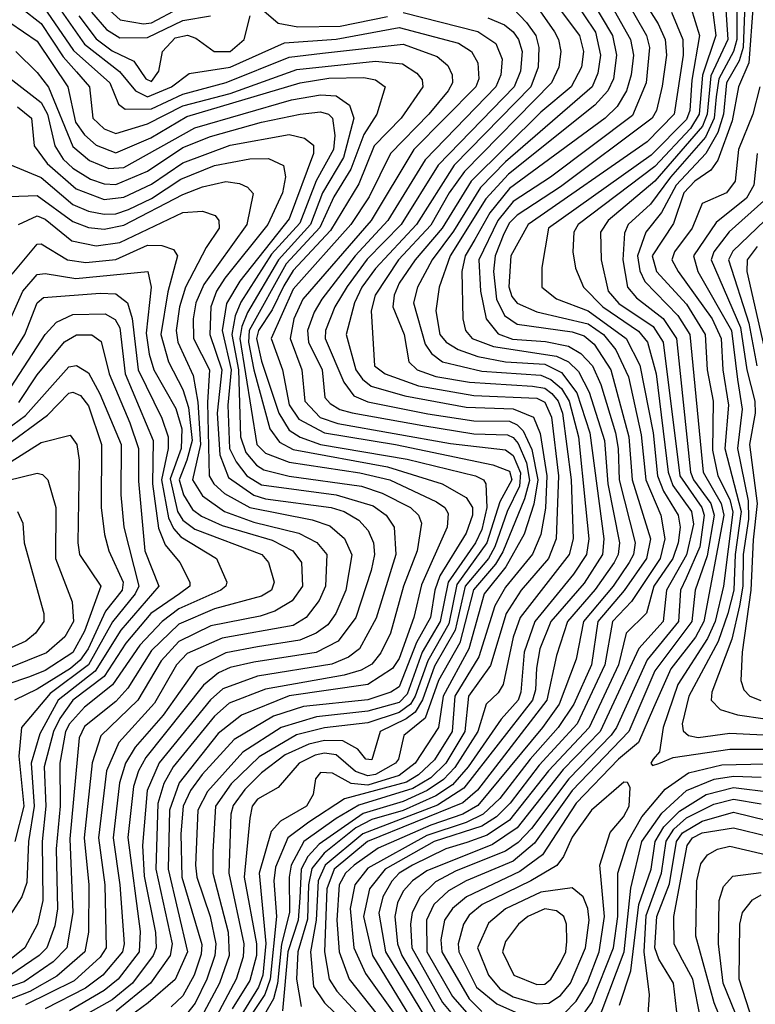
# Model space of a CAD drawing. Extents: x 501367 to 657802, y 482273 to 547541.
# Tile 205 of 256: x 559290 to 561160, y 536081 to 538586. Entities that reach past the tile are written whole.
import ezdxf

# ---------------------------------------------------------------- set-up
doc = ezdxf.new("R2010")
doc.units = 0

msp = doc.modelspace()

# ---------------------------------------------------------------- linework, layer by layer
at = {"layer": '0CON20XD'}
for points in [[(560725.4, 538745.4), (560842.7, 538535), (560850.1, 538495), (560844.3, 538445), (560832.4, 538405), (560808.7, 538365), (560778.2, 538335), (560535, 538155.9), (560485.7, 538094.3), (560446.8, 538026.8), (560422.5, 537985), (560414, 537945), (560416.5, 537825), (560423.3, 537795), (560440.2, 537775), (560494.3, 537754.3), (560655, 537729.9), (560685.1, 537715.1), (560711.1, 537691.1), (560737.9, 537637.9), (560776.5, 537515), (560785.4, 537405), (560814.9, 537255), (560811.5, 537225), (560801.5, 537205), (560753.4, 537136.6), (560682.7, 537055), (560655, 536968.5), (560630.5, 536855), (560522.5, 536715), (560454.2, 536625.8), (560416.4, 536593.6), (560174, 536495), (560089.5, 536425), (560070.6, 536375), (560064.7, 536215), (560077.1, 536145), (560096, 536115), (560185, 536018.3)], [(560797.7, 538695), (560883.3, 538545), (560891.3, 538515), (560883.1, 538425), (560847.9, 538342.1), (560639.1, 538185), (560545, 538123.4), (560505.6, 538075), (560457.3, 537975), (560461.6, 537895), (560475.9, 537825), (560506.7, 537786.7), (560542.7, 537772.7), (560626.8, 537766.8), (560685.1, 537755.1), (560716.7, 537736.7), (560746.4, 537705), (560767.5, 537657.5), (560804.4, 537535), (560811.7, 537495), (560814.3, 537415), (560854.7, 537255), (560850.3, 537225), (560839.9, 537205), (560798.4, 537145), (560723, 537055), (560705, 536958.8), (560661.6, 536845), (560619.5, 536785), (560455, 536586.8), (560416.3, 536565), (560335, 536536.7), (560201.7, 536478.4), (560140.2, 536435), (560118.4, 536415), (560102.4, 536385), (560096.5, 536295), (560102.2, 536215), (560127.7, 536145), (560214.9, 536035)], [(560615, 538676.9), (560713.1, 538545), (560723.6, 538505), (560718.1, 538465), (560692.1, 538415), (560615, 538350), (560438.2, 538175), (560364.4, 538055), (560295.7, 537975), (560254.7, 537915), (560241.8, 537885), (560238.9, 537855), (560267.7, 537785), (560279.8, 537715), (560300.8, 537695), (560348.4, 537678.4), (560433.4, 537663.4), (560593.8, 537653.8), (560625, 537648.2), (560643, 537635), (560658.7, 537615), (560669.7, 537585), (560692.1, 537415), (560696.9, 537265), (560686.7, 537225), (560562.7, 537065), (560544.7, 537015), (560519.6, 536895), (560506.4, 536873.6), (560475.7, 536844.3), (560454.7, 536775), (560396.5, 536683.5), (560367.3, 536652.7), (560325.6, 536625), (560265, 536596.7), (560163.2, 536566.8), (560051.5, 536488.5), (560022.9, 536457.1), (560006, 536425), (560002.5, 536352.5), (559998, 536295), (559972.2, 536215), (559958.4, 536065)], [(560665, 538687), (560753.5, 538553.5), (560766.9, 538495), (560760.2, 538449.8), (560745.8, 538415), (560525, 538223.6), (560461.3, 538158.7), (560392.6, 538047.4), (560338.3, 537975), (560301.2, 537905), (560291.4, 537865), (560320.5, 537760.5), (560336.9, 537736.9), (560365, 537715.7), (560465, 537691.7), (560615, 537681.6), (560640.6, 537670.6), (560667.4, 537647.4), (560686.7, 537615), (560710.9, 537525), (560728.6, 537348.6), (560736.8, 537265), (560731.1, 537225), (560697.6, 537175), (560599.3, 537055), (560572.8, 536977.2), (560564, 536875), (560557.1, 536855), (560513.9, 536806.1), (560429.8, 536685), (560390.1, 536639.9), (560348.2, 536611.8), (560265, 536574.1), (560185, 536551.1), (560145, 536530.5), (560064.4, 536465.6), (560033.2, 536426.8), (560024.3, 536385), (560022.1, 536298), (559997.4, 536215), (559993.7, 536145), (560005.8, 536075.8)], [(560843.8, 538685), (560913.2, 538575), (560931.3, 538535), (560934.7, 538495), (560923.3, 538416.7), (560909.3, 538355), (560898.2, 538335), (560665, 538160.5), (560555, 538088.7), (560535, 538069.1), (560520.8, 538040.8), (560498.9, 537985), (560494.7, 537945), (560502.5, 537875), (560522.9, 537832.9), (560555, 537811.4), (560695, 537791.6), (560725, 537781.1), (560750.1, 537760.1), (560793.3, 537695), (560838.8, 537525), (560847.1, 537415), (560893.9, 537265), (560883.2, 537215), (560826.6, 537133.4), (560760.2, 537055), (560743.6, 536945), (560698.9, 536845), (560659.4, 536785), (560587.8, 536705), (560511, 536605), (560468.4, 536565), (560425, 536543.4), (560325, 536510.7), (560175, 536427.5), (560142, 536385), (560130, 536325), (560139.5, 536225), (560169.4, 536159.4), (560244, 536055)], [(559360.1, 538660.1), (559455, 538523.3), (559543.8, 538453.8), (559584.9, 538404.9), (559615, 538389.6), (559676.2, 538415), (559720.9, 538449.1), (559825, 538464.7), (559963.6, 538526.4), (560095, 538536.2), (560255, 538565.7), (560405.7, 538525.7), (560438.9, 538505), (560455, 538475.6)], [(560737.3, 538647.3), (560796.7, 538545), (560807.3, 538495), (560799.5, 538435), (560785.2, 538404.8), (560752.2, 538367.8), (560532.5, 538192.5), (560475, 538129.9), (560384.5, 537985), (560356.5, 537905), (560348, 537845), (560357.8, 537785), (560374.2, 537765), (560405, 537747), (560455, 537729), (560525, 537715.7), (560625, 537709), (560667.8, 537687.8), (560706.2, 537636.2), (560739.7, 537535), (560774.9, 537265), (560771.7, 537225), (560725, 537152.6), (560640.6, 537055), (560612.7, 536985), (560604.1, 536935.9), (560601.1, 536881.1), (560593.8, 536855), (560419, 536631), (560351.9, 536588.1), (560162.5, 536515), (560066.8, 536435), (560048.6, 536395), (560044.1, 536295), (560029.6, 536215), (560036.9, 536126.9), (560064.8, 536084.8), (560166.6, 535986.6)], [(559295.1, 538615.1), (559345, 538576.2), (559400.7, 538490.7), (559435, 538452.5), (559467.6, 538415), (559475.8, 538335), (559505, 538307.8), (559535, 538295.9), (559615, 538320.4), (559705, 538366.4), (559825, 538398.2), (559995, 538459.2), (560195, 538480.4), (560263.6, 538473.6), (560299.5, 538449.5), (560312.9, 538432.9), (560314.8, 538415), (560259.5, 538335), (560191.3, 538265), (560152, 538168), (560080.6, 538049.4), (559985, 537947.4), (559961.4, 537908.6), (559932.4, 537847.6), (559897.4, 537795), (559892.2, 537775), (559905, 537717.1), (559949.1, 537585), (559975, 537541.8), (560003.4, 537523.4), (560055, 537505.1), (560275, 537467.7), (560448.9, 537425), (560469.5, 537415), (560475.5, 537405), (560477.7, 537345), (560465, 537289.3), (560448.5, 537255), (560379.6, 537155), (560359.4, 537055), (560313.5, 536976.5), (560275, 536869.9), (560255, 536848.6), (560175, 536826.6), (560045, 536812.3), (559955, 536785.6), (559857.4, 536722.6), (559767.2, 536622.8), (559742.9, 536575), (559737.3, 536435), (559740.4, 536405), (559774.3, 536305), (559788.9, 536235), (559786.3, 536205), (559766, 536145), (559735.9, 536084.1), (559705, 536044.7)], [(559341.4, 538631.4), (559427.2, 538507.2), (559519.7, 538425), (559541, 538371), (559558.1, 538358.1), (559625, 538358.8), (559705, 538396.1), (559815, 538426.1), (559975, 538490.6), (560059.7, 538500.3), (560265, 538523.7), (560351.8, 538491.8), (560378.8, 538468.8), (560389.8, 538445), (560390.8, 538425), (560379.7, 538405), (560330.5, 538345), (560232.7, 538245), (560178.8, 538135), (560131.8, 538065), (559985, 537900.3), (559929.4, 537775), (559958.5, 537695), (559975, 537606.2), (559999.9, 537569.9), (560065, 537534.4), (560245.3, 537505.3), (560493.3, 537453.2), (560535, 537437.4), (560541.4, 537415), (560510.5, 537359.5), (560477.3, 537255), (560401, 537149), (560381, 537049), (560327.3, 536955), (560295.7, 536865), (560283.3, 536845), (560255, 536823.8), (560175, 536797.4), (560064.7, 536784.7), (559993.5, 536766.5), (559899.1, 536710.9), (559827.8, 536642.2), (559788.1, 536585), (559780.8, 536469.2), (559781.4, 536415), (559820.3, 536265), (559822.7, 536205), (559798.2, 536135), (559751.9, 536048.1)], [(559501.9, 538625), (559545.4, 538585), (559605, 538575.3), (559625, 538577.5), (559695.2, 538615)], [(560606.3, 538616.3), (560649.4, 538555), (560660.1, 538535), (560665.5, 538505), (560660.6, 538465), (560642.4, 538425), (560420.6, 538199.4), (560381.8, 538145), (560335, 538062.6), (560253.5, 537975), (560193.5, 537885), (560183.6, 537845), (560192.5, 537705), (560218.9, 537685), (560304.3, 537654.3), (560445, 537629.8), (560605, 537622.8), (560625, 537612.9), (560642.3, 537575), (560659.8, 537425), (560654.1, 537265), (560634.2, 537215), (560565.1, 537135), (560527.2, 537075), (560487.4, 536942.6), (560431.1, 536865), (560421.4, 536775), (560373.4, 536695), (560335, 536657.5), (560289.5, 536630.5), (560152.5, 536587.5), (560095, 536554), (560012.9, 536495), (559980.2, 536435), (559975.1, 536404.9), (559976.3, 536315), (559955.6, 536234.4), (559945.8, 536134.2), (559935.2, 536094.8), (559912.8, 536055)], [(560996.4, 538616.4), (561018.2, 538545), (560998.5, 538431.5), (560993.5, 538355), (560985, 538331.9), (560895, 538240.7), (560634.2, 538055), (560617.1, 537955), (560617.5, 537905), (560655, 537875.9), (560735.2, 537845.2), (560832, 537775), (560866.8, 537706.8), (560900.3, 537535), (560911.5, 537425), (560926.4, 537386.4), (560964.2, 537325), (560969.4, 537295), (560964.1, 537255), (560950.1, 537215), (560901.8, 537145), (560883.9, 537076.1), (560831.9, 537025), (560812.2, 536945), (560737.8, 536785), (560634.7, 536675.3), (560535, 536549.8), (560478.2, 536511.8), (560427.2, 536492.8), (560373.7, 536476.3), (560289, 536435), (560255.1, 536415), (560235.8, 536394.2), (560213.6, 536355), (560203.3, 536313.3), (560219.7, 536215), (560341.1, 536015)], [(561083.7, 538635), (561090.1, 538535), (561047.5, 538442.5), (561037.7, 538345), (561026.1, 538315), (560905, 538175.1), (560786.1, 538075), (560766.8, 538045), (560768.1, 537975), (560785.7, 537895), (560813.6, 537863.6), (560900.8, 537805), (560925.8, 537765), (560968.1, 537425), (561024.6, 537345), (561030, 537325), (561019, 537245), (560984.7, 537165), (560970.2, 537135), (560964.5, 537055), (560885, 536957), (560807.5, 536785), (560793.9, 536766.1), (560685.9, 536655), (560591.3, 536528.7), (560557.3, 536492.7), (560525, 536470.8), (560399.4, 536420.6), (560347, 536393), (560307.9, 536355), (560288, 536315), (560283.5, 536285), (560287.3, 536225), (560365, 536086), (560415.6, 536025)], [(561112.9, 538632.9), (561113.3, 538535), (561105, 538504.3), (561067.3, 538435), (561060.3, 538389.7), (561055.3, 538335), (561033.4, 538286.6), (560944.3, 538185), (560893.4, 538116.6), (560837.3, 538065), (560827.8, 538042.2), (560823.1, 537975), (560835.1, 537905), (560858.5, 537878.5), (560925.6, 537825.6), (560959.6, 537775), (560995.7, 537435), (561002.7, 537415), (561046.9, 537355), (561055.9, 537325), (561038.1, 537221.9), (561007.1, 537135), (560998.6, 537055), (560905, 536929.5), (560838.7, 536775), (560694.9, 536625.1), (560599.2, 536490.8), (560544.4, 536445.6), (560425, 536395.5), (560380.3, 536369.7), (560343.3, 536335), (560324.3, 536295), (560325.1, 536215), (560390.8, 536100.8), (560445, 536038.9)], [(561133.9, 538626.1), (561129.6, 538515), (561118.8, 538481.2), (561087.1, 538425), (561079, 538345), (561065, 538298.9), (561034.5, 538245.5), (560959.3, 538165), (560922.1, 538095), (560882, 538045), (560860.4, 537985), (560866.5, 537946.5), (560879.3, 537919.3), (560963.2, 537833.2), (560993.6, 537785), (561027.8, 537435), (561073.6, 537355), (561080.2, 537325), (561029.5, 537055), (561007.7, 537015), (560945.4, 536934.6), (560901.7, 536835), (560862.8, 536747.2), (560812.1, 536705), (560705, 536592.7), (560618.8, 536461.2), (560561.3, 536418.7), (560425.6, 536354.4), (560390.3, 536325), (560369.9, 536295), (560361, 536245), (560363.5, 536215), (560433, 536095), (560465, 536063.3)], [(561154.3, 538625), (561143.8, 538476.2), (561117.6, 538415), (561101.4, 538328.6), (561065, 538228), (561047.1, 538202.9), (561006.6, 538175), (560978.5, 538145), (560952.6, 538067.4), (560897.7, 537985), (560909.1, 537945), (560985, 537861.7), (561032.5, 537785), (561037.9, 537695), (561053.3, 537615), (561050.9, 537490.9), (561064.7, 537425), (561095, 537365.2), (561103, 537333), (561079.6, 537145), (561057.7, 537055), (561038.2, 537011.8), (560962.8, 536895), (560926, 536785), (560916.9, 536723.1), (560900.5, 536705), (560894.6, 536695), (560898.8, 536688.8), (560915, 536693.8), (560951, 536709), (561095, 536729.9), (561345, 536730.4)], [(559440.6, 538595), (559485, 538536.7), (559525, 538506.1), (559580.1, 538480.1), (559610.7, 538435), (559625, 538428.3), (559643.9, 538455), (559653.2, 538505), (559685, 538539.5), (559716.5, 538546.5), (559738.3, 538538.3), (559784.7, 538504.7), (559825, 538504.6), (559860.8, 538535), (559876.3, 538595)], [(559472.9, 538605), (559510.6, 538560.6), (559545, 538539.6), (559615, 538539.9), (559705, 538583.7), (559775, 538595.2)], [(560480.3, 538590.3), (560522.2, 538572.2), (560544.8, 538555), (560558.5, 538535), (560567.1, 538505), (560563.4, 538455), (560546.8, 538415), (560354.1, 538215.9), (560260.3, 538065), (560173.8, 537976.2), (560122.7, 537907.3), (560091.7, 537855), (560067.6, 537795), (560067, 537775), (560114, 537664), (560139.2, 537629.2), (560175, 537613.2), (560327.3, 537582.7), (560445, 537564.9), (560535, 537564.2), (560555, 537555.5), (560570, 537540), (560592.4, 537492.4), (560607.1, 537415), (560597, 537353), (560572.9, 537277.1), (560525.9, 537194.1), (560471.2, 537125), (560431.9, 536985), (560366.6, 536865), (560354.9, 536785), (560295.1, 536695), (560255, 536663.1), (560175, 536638.7), (560132.7, 536642.7), (560085, 536669), (560055, 536670.6), (560042, 536655), (560036.4, 536615), (560019.4, 536585), (559953.2, 536546.8), (559929.5, 536520.5), (559898.6, 536415), (559915.7, 536235.7), (559907.9, 536155), (559897.4, 536125), (559847.8, 536045)], [(560545, 538614), (560578.6, 538578.6), (560602, 538545), (560609.9, 538515), (560607.8, 538465), (560589.2, 538415), (560394.6, 538215.4), (560298.8, 538065), (560195, 537953), (560160.3, 537905), (560140.9, 537865), (560119.7, 537785), (560144.6, 537694.6), (560161.2, 537671.2), (560183.4, 537653.4), (560268.9, 537628.9), (560425, 537599.7), (560545, 537596.2), (560596.3, 537575), (560613.1, 537533.1), (560630.6, 537425), (560626.9, 537343.1), (560615, 537276.4), (560593.6, 537226.4), (560525, 537142.2), (560497.9, 537095), (560457.3, 536965), (560396.2, 536865), (560389.2, 536775), (560345, 536702.8), (560304.3, 536665), (560273.7, 536646.3), (560116.2, 536603.8), (560025, 536544.9), (559972.2, 536505), (559940.1, 536430.1), (559936.4, 536395), (559942.7, 536305), (559927, 536145), (559913.7, 536106.3), (559879.2, 536055)], [(559905, 538613.2), (559946.9, 538576.9), (559997.5, 538567.5), (560105, 538568.7), (560225, 538593.9)], [(560265, 538604), (560455, 538555.1), (560500.2, 538525), (560517, 538485), (560513, 538445), (560500.6, 538415), (560320.6, 538229.4), (560226.1, 538075), (560142.8, 537985), (560058.4, 537875), (560038.5, 537841.5), (560022.2, 537795), (560024.7, 537765), (560058.7, 537695), (560065.8, 537625), (560079, 537609), (560104.1, 537594.1), (560135.6, 537585.6), (560315, 537553.7)], [(560947.1, 538605), (560975.5, 538535), (560976.4, 538495), (560953.9, 538345), (560885, 538274.9), (560582.9, 538065), (560538.9, 537985), (560534, 537906), (560541.6, 537881.6), (560555, 537864.2), (560605, 537842.3), (560735, 537812.4), (560774.6, 537785), (560805.6, 537745.6), (560837.4, 537677.4), (560869.7, 537529.7), (560881.6, 537415), (560920.3, 537325), (560930.4, 537265), (560918, 537215), (560845, 537105.4), (560797, 537055), (560777.8, 536945), (560707.1, 536795), (560610.9, 536689.1), (560537.3, 536592.7), (560501.9, 536558.1), (560465, 536534.3), (560344, 536495), (560219.5, 536425), (560179.2, 536375), (560163.8, 536305), (560187, 536205), (560311.4, 536001.4)], [(561052.3, 538605), (561059.5, 538545), (561025.9, 538444.1), (561017.1, 538345), (560995, 538308.6), (560905, 538212), (560709.8, 538065), (560698.6, 538045), (560696.6, 537995), (560703.4, 537953.4), (560723.3, 537905), (560772.3, 537855), (560863.4, 537793.4), (560886.2, 537765), (560908.2, 537685), (560938.4, 537435), (560950.5, 537400.5), (560998, 537335), (561002.6, 537302.6), (560985.2, 537224.8), (560934, 537135), (560926.3, 537055), (560863.9, 536986.1), (560766, 536775), (560671.9, 536678.1), (560555, 536530.3), (560492.1, 536487.9), (560325, 536421), (560288.4, 536395), (560265, 536369), (560250.6, 536339.4), (560243.5, 536305), (560250.5, 536235), (560261.9, 536205), (560305, 536133.4), (560347.7, 536057.7)], [(559265, 538578.3), (559335, 538531), (559412.4, 538415), (559432, 538325), (559455, 538292.4), (559485, 538266.2), (559535, 538247.2), (559623.3, 538285), (559715, 538339.1), (560002.9, 538425), (560076.4, 538436.4), (560165, 538438.1), (560195, 538432.5), (560219.1, 538415), (560197.8, 538345), (560165, 538293.6), (560132.2, 538205), (560089, 538135), (560053.2, 538056.8), (559967.8, 537965), (559873.6, 537795), (559871.6, 537765), (559885.3, 537695.3), (559926, 537545), (559950.8, 537510.8), (559985, 537492.1), (560225, 537448.5), (560364.1, 537405), (560425, 537370.2), (560441.2, 537345), (560441.2, 537325), (560425, 537279.4), (560358.6, 537171.4), (560345.8, 537135), (560334.1, 537065), (560298.5, 537001.5), (560255, 536888.9), (560233.6, 536875), (560175, 536855.9), (560011.5, 536838.5), (559935.7, 536814.3), (559835, 536754.9), (559754.4, 536665.6), (559724.7, 536625), (559705.5, 536585), (559700.1, 536515), (559702.4, 536405), (559753.1, 536233.1), (559751.5, 536208.5), (559733.4, 536155), (559705, 536102.6), (559675.1, 536074.9)], [(559280.4, 538505), (559335, 538451.6), (559363.6, 538413.6), (559425, 538263.2), (559467.8, 538227.8), (559516.7, 538206.7), (559555, 538210), (559735, 538310.6), (559981.5, 538381.5), (560055, 538394.2), (560095, 538391.5), (560128.4, 538368.4), (560139.3, 538335), (560113.7, 538235), (560059.6, 538145), (560029.4, 538065), (559947.9, 537975), (559869.1, 537840.9), (559854.6, 537805.4), (559850.2, 537775), (559892.9, 537505), (559915, 537482.9), (559975, 537460), (560155, 537432.7), (560231.4, 537415), (560349.6, 537359.6), (560370.6, 537345), (560379.4, 537329.4), (560376.7, 537295), (560311.9, 537148.1), (560291.8, 537065), (560255, 536961), (560237.9, 536935), (560175, 536894.9), (559975, 536865.7), (559853.7, 536816.3), (559795, 536770.4), (559695.5, 536645), (559671, 536575), (559668, 536425), (559717.1, 536215), (559685, 536144.1), (559616.4, 536085), (559552.6, 536037.4)], [(560455, 538475.6), (560457.5, 538435), (560449.3, 538415), (560291.9, 538255), (560183.8, 538075), (560010.1, 537875), (559987.2, 537825), (559977.6, 537775), (560007.2, 537695), (560015.3, 537615.3), (560054.1, 537574.1), (560098.6, 537558.6), (560385, 537507.6), (560525, 537491.9), (560545, 537477.2), (560563.4, 537433.4), (560560.9, 537399.1), (560529.2, 537335), (560498.4, 537245), (560481.8, 537215), (560422.6, 537145), (560397.4, 537032.6), (560345, 536941.2), (560314.4, 536855.6), (560295.3, 536824.7), (560272.9, 536807.1), (560206.5, 536775), (560185, 536703), (560169.7, 536705), (560150, 536730), (560111.2, 536751.2), (560065, 536752.5), (560025, 536742.9), (559965, 536716), (559905, 536669.6), (559862.5, 536627.5), (559833, 536587), (559827.2, 536565), (559821.5, 536415), (559860, 536235), (559858.3, 536201.7), (559840.2, 536145), (559775.7, 536024.3)], [(559265, 538436.4), (559345, 538374.6), (559361.2, 538345), (559379.1, 538265), (559401.1, 538231.1), (559425, 538208), (559470.3, 538180.3), (559505, 538167.8), (559535, 538166.1), (559615, 538199.9), (559705, 538260.2), (559775, 538288.1), (559905, 538325.1), (560002.9, 538345), (560055, 538350.8), (560075.1, 538345.1), (560085.6, 538335), (560091.1, 538291.1), (560088.3, 538255), (560043.9, 538176.1), (560002, 538068), (559930.6, 537989.4), (559852.7, 537867.3), (559837.9, 537832.1), (559829.8, 537785), (559846.5, 537695), (559851.9, 537525), (559864.8, 537484.8), (559892.3, 537452.3), (559910.6, 537440.6), (559974.9, 537424.9), (560158.9, 537398.9), (560211.4, 537381.4), (560283.9, 537345), (560304, 537325), (560311.5, 537305), (560300.4, 537235), (560266.2, 537145), (560232.5, 537025), (560208.2, 536975), (560185, 536946.7), (560158.5, 536931.5), (560115, 536918.2), (559915, 536883.1), (559822.6, 536847.4), (559785, 536813.8), (559680.4, 536685), (559656.8, 536643.2), (559641.7, 536591.7), (559636.3, 536425), (559677.7, 536235), (559672.9, 536205), (559622.4, 536135), (559535.8, 536064.2)], [(561171.6, 538415), (561153.6, 538345), (561117.4, 538255), (561109.3, 538175), (561086.6, 538145), (561025, 538117.8), (560999.5, 538055), (560954.9, 537995), (560948.2, 537975), (560963.7, 537945), (561050.3, 537825), (561073.3, 537775), (561077.5, 537695), (561092.3, 537605), (561082.5, 537495), (561123.8, 537335), (561108.9, 537225), (561105.6, 537135), (561090.7, 537075), (561066.1, 537003.9), (560991.1, 536865), (560974.4, 536795), (560976.7, 536776.7), (560990.4, 536765), (561015, 536759.5), (561095, 536770.6), (561215, 536764.7)], [(559284.2, 538364.2), (559320.2, 538335), (559326.9, 538265), (559360.2, 538220.2), (559434.1, 538155), (559505, 538127.9), (559555, 538134.2), (559625, 538167.5), (559705, 538221.8), (559825, 538266.4), (559975, 538293.6), (560014.4, 538284.4), (560036.7, 538266.7), (560036.8, 538245), (559975, 538079.4), (559849.5, 537920.5), (559816.3, 537863.7), (559805.3, 537794.7), (559827.8, 537695), (559819.6, 537605), (559823.7, 537495), (559840.6, 537460.6), (559867.8, 537425), (559905, 537402.7), (560095, 537377.4), (560189.1, 537349.1), (560222, 537325), (560242.3, 537295), (560246.4, 537225), (560196.3, 537063.7), (560154.1, 536985), (560125.9, 536964.1), (560083.3, 536946.7), (559895, 536915.7), (559806.2, 536883.8), (559775, 536856), (559644.4, 536695.6), (559614.4, 536625), (559602.5, 536485), (559606.9, 536406.9), (559635.7, 536264.3), (559637.5, 536225), (559629.2, 536205), (559576.7, 536135), (559525, 536092.6), (559415, 536031.1)], [(561165.1, 538245), (561156.3, 538165), (561138, 538132), (561060.6, 538069.4), (561002.9, 537985), (561013.7, 537945), (561099.3, 537795), (561115, 537670), (561126.7, 537595), (561114.6, 537495), (561142, 537362), (561143.2, 537315), (561129.6, 537225), (561128.2, 537145), (561120.1, 537095), (561100.1, 537009.9), (561049.5, 536875), (561047.9, 536855), (561071.1, 536831.1), (561115, 536817.4), (561185, 536807)], [(559265, 538217.1), (559345, 538183.9), (559425.6, 538115.6), (559465, 538098.9), (559505, 538091), (559535, 538092.1), (559566.8, 538103.2), (559625, 538131), (559699.8, 538180.2), (559785, 538214.7), (559875, 538231.8), (559922.5, 538232.5), (559960.4, 538215), (559965.6, 538185.6), (559958.6, 538145), (559920.8, 538065), (559811.7, 537928.3), (559790.7, 537895), (559776.1, 537855), (559773.6, 537785), (559804.2, 537695), (559792.1, 537585), (559798.8, 537478.8), (559821.1, 537421.1), (559885, 537375.8), (559915, 537366.6), (560082.3, 537345), (560114.7, 537334.7), (560152.7, 537312.7), (560176.4, 537286.4), (560189.4, 537255), (560192.4, 537225), (560183.4, 537185), (560144.3, 537065), (560099.8, 537005), (560043.6, 536976.4), (559885, 536951.5), (559825, 536938), (559795.5, 536924.5), (559757.4, 536892.6), (559610.6, 536709.4), (559591.9, 536675), (559579.8, 536635), (559565.5, 536505.5), (559596.2, 536266.2), (559593.5, 536215), (559540.8, 536145), (559505, 536116), (559416.6, 536065)], [(559265, 538136), (559335, 538138.5), (559425, 538071.9), (559465, 538057.1), (559505, 538052.4), (559555, 538062.7), (559705, 538141.1), (559755, 538160.4), (559813.8, 538173.8), (559848.8, 538168.8), (559869.2, 538159.2), (559883.3, 538143.3), (559867.9, 538065), (559758, 537912), (559738.2, 537865), (559731.2, 537825), (559732.2, 537775), (559772.6, 537695), (559767.8, 537612.2), (559771.7, 537425), (559783.5, 537405), (559810.5, 537380.5), (559874.9, 537344.9), (560033.8, 537313.8), (560078.3, 537298.3), (560116.2, 537266.2), (560134.6, 537224.6), (560119.1, 537135), (560094.2, 537075), (560073.2, 537046.8), (560043.8, 537025), (560002.6, 537007.4), (559895, 536990.1), (559814.5, 536975.5), (559741.3, 536938.7), (559655, 536816.9), (559583.9, 536735), (559559.5, 536695), (559543.8, 536645), (559527.7, 536505), (559544.4, 536385), (559556.1, 536235), (559551.6, 536215), (559501.2, 536155), (559457.8, 536122.2), (559355, 536069.5)], [(561181.6, 538125), (561093.8, 538046.2), (561054.4, 537995), (561047.9, 537975), (561122.4, 537802.4), (561138.7, 537695), (561158.9, 537615), (561159.5, 537585), (561145.7, 537505), (561164.8, 537355), (561155, 537262.2), (561148.4, 537135), (561126.9, 536976.9), (561123.1, 536905), (561130.7, 536880.7), (561146.1, 536865), (561174.1, 536854.1)], [(559287.4, 538065), (559335, 538086.7), (559355, 538078.5), (559422.8, 538022.8), (559485, 538010.5), (559545, 538019.1), (559705, 538094.9), (559755, 538098.3), (559787.2, 538087.2), (559796.7, 538075), (559797.1, 538055), (559763.9, 538006.1), (559711.3, 537905), (559696.2, 537855), (559688.2, 537795), (559692.3, 537765), (559730.9, 537680.9), (559743.1, 537613.1), (559750.1, 537505), (559729.3, 537415), (559755, 537374.5), (559811.2, 537335), (559885, 537307.7), (559999.7, 537279.7), (560045.9, 537255.9), (560071.2, 537225), (560067.8, 537145), (560051.7, 537108.3), (560018.8, 537065), (559985, 537044.7), (559805, 537012.3), (559716.2, 536973.8), (559688.7, 536945), (559632.6, 536847.4), (559542.6, 536747.4), (559511.1, 536675), (559490.4, 536505), (559507, 536385), (559510.2, 536225), (559495, 536201.4), (559428.7, 536141.3), (559305, 536080.3)], [(561184.2, 538075), (561102.9, 537997.1), (561092, 537975), (561144, 537814), (561164, 537705)], [(559271.3, 537938.7), (559335, 538014.7), (559345, 538015.2), (559411.3, 537975), (559458.1, 537968.1), (559535, 537975.5), (559615, 538012.1), (559651.5, 538011.5), (559681.3, 538001.3), (559691.4, 537985), (559666.6, 537893.4), (559649.3, 537785), (559668.5, 537715), (559705, 537644.8), (559719, 537599), (559728.2, 537515), (559715.4, 537465.4), (559695.5, 537415), (559706.9, 537376.9), (559729.7, 537339.7), (559752.7, 537322.7), (559805, 537299.2), (559931.6, 537261.6), (559984.8, 537235), (560006.7, 537205), (560009.5, 537145), (559982.8, 537107.2), (559938.9, 537081.1), (559901.6, 537068.4), (559775.9, 537044.1), (559695, 537004.3), (559650.2, 536955), (559590.1, 536855), (559496.2, 536763.8), (559474.2, 536695.8), (559454, 536505), (559466.1, 536385), (559465.1, 536264.9), (559455.6, 536215), (559385, 536152.6), (559315.8, 536114.2), (559136.1, 536043.9)], [(561165, 538008.5), (561139.1, 537975), (561138.6, 537945), (561218.1, 537595)], [(559245.2, 537775), (559297.8, 537895), (559335, 537937.1), (559355, 537940.3), (559432.7, 537927.3), (559616.1, 537945), (559624.8, 537905), (559612.1, 537787.9), (559618.9, 537735), (559630.8, 537695), (559686.9, 537596.9), (559702.2, 537545), (559700.8, 537495), (559672.6, 537417.4), (559691, 537335), (559705, 537312.8), (559735, 537290.1), (559905.7, 537225), (559923, 537205), (559937.2, 537155), (559930.2, 537135), (559905, 537119.3), (559785, 537087.1), (559695, 537048.1), (559625, 536981.4), (559565.1, 536885), (559535, 536851.1), (559455, 536787.8), (559441, 536759), (559417.7, 536502.3), (559425.1, 536314.9), (559410.1, 536225), (559375, 536189.3), (559301.3, 536138.7), (559117.1, 536075)], [(559255, 537706.5), (559303.4, 537785), (559334.3, 537865), (559351, 537879), (559495, 537890.3), (559535, 537888), (559564.5, 537865), (559575.8, 537825.8), (559591.6, 537695), (559651.9, 537571.9), (559667.3, 537525), (559667.9, 537495), (559650.3, 537415), (559668.2, 537318.2), (559681.1, 537291.1), (559700.1, 537270.1), (559790.8, 537215), (559816.7, 537155), (559814.1, 537145), (559801.2, 537135), (559695, 537087.3), (559652.1, 537055), (559595.7, 536995), (559526.3, 536893.7), (559455, 536836.9), (559416.4, 536795), (559406.9, 536775), (559392.2, 536695), (559392.7, 536585), (559382.9, 536477.1), (559386.3, 536323.7), (559379.3, 536280.7), (559359.6, 536225), (559339.4, 536205), (559265, 536154.7)], [(559257.9, 537635), (559355, 537785.2), (559383.9, 537816.1), (559425, 537835.4), (559507.7, 537837.7), (559532.8, 537822.8), (559545, 537801.9), (559558.5, 537685), (559629.5, 537515), (559628.1, 537405), (559642.7, 537292.7), (559660.2, 537250.2), (559697.4, 537205), (559723.1, 537155), (559722.3, 537145), (559696, 537125), (559623.5, 537075), (559560.3, 536999.7), (559504.6, 536915.4), (559424.9, 536855), (559392.2, 536807.8), (559376.2, 536775), (559352.3, 536685), (559357, 536585), (559347.4, 536495), (559349, 536345), (559335.4, 536285), (559303.4, 536225), (559259.8, 536190.2)], [(559288.1, 537611.9), (559335, 537682.2), (559404.1, 537765.9), (559435, 537784.2), (559473.6, 537783.6), (559496.9, 537766.9), (559517.7, 537685), (559570, 537560), (559592.2, 537495), (559591.9, 537411.9), (559608.4, 537235), (559643.7, 537145), (559546.9, 537033.1), (559481.8, 536928.2), (559388.2, 536855), (559341, 536769), (559319.6, 536695), (559326.7, 536585), (559312.7, 536495), (559308.7, 536391.3), (559295.7, 536354.3), (559257.2, 536295)], [(559256.9, 537543.1), (559305, 537579), (559415, 537702.8), (559435, 537706.4), (559465, 537687), (559494.2, 537634.2), (559547.9, 537505), (559547.4, 537377.4), (559555.1, 537295), (559592.7, 537145), (559583.5, 537125), (559526.2, 537053.8), (559465.4, 536944.6), (559367.8, 536872.2), (559294.8, 536785), (559287.7, 536712.3), (559300.5, 536585), (559277.9, 536495)], [(559255, 537501.9), (559360.7, 537579.3), (559415, 537635.5), (559425, 537638.2), (559445, 537629.3), (559465, 537603.6), (559498, 537505), (559497.6, 537345), (559505.9, 537275.9), (559516.6, 537235), (559552.8, 537155), (559550.8, 537135), (559508.5, 537081.5), (559463.9, 536985), (559443.5, 536956.5), (559419.3, 536935), (559335, 536882.9), (559277.1, 536855)], [(560315, 537553.7), (560445, 537531.9), (560529.9, 537529.9), (560545, 537523.1), (560557.6, 537507.6), (560578.1, 537458.1), (560586.1, 537413.9), (560573.1, 537366.9), (560518.3, 537231.7), (560499.6, 537200.4), (560444.2, 537135.8), (560409.1, 537000.9), (560355, 536905.1), (560320.6, 536809.4), (560266.8, 536765), (560253.3, 536705), (560245.2, 536695), (560195, 536665.7), (560175, 536662.2), (560143.6, 536673.6), (560095, 536715.9), (560065, 536720.1), (560041.1, 536715), (560001, 536695), (559947, 536633), (559895, 536603.4), (559881.2, 536585), (559875.4, 536555), (559860.8, 536405), (559892.3, 536235), (559892, 536205), (559875, 536142.1), (559830.4, 536069.6)], [(559268.1, 537461.9), (559345, 537510.5), (559418.8, 537528.8), (559435.7, 537505), (559441.5, 537465), (559437.8, 537255), (559442, 537225), (559496.7, 537145), (559455, 537030.2), (559425, 536976.1), (559355, 536930.2), (559315, 536914.3), (559257.1, 536895)], [(559185, 537395.4), (559335, 537431.9), (559348.4, 537428.4), (559361.7, 537415), (559381.7, 537345), (559381.6, 537215), (559423.4, 537105), (559426.8, 537055), (559405, 537015.7), (559358.3, 536975), (559212.9, 536917.1)], [(559284.6, 537335), (559298.2, 537305), (559301.9, 537255), (559351.5, 537075), (559351.9, 537055), (559330.6, 537025), (559305.8, 537005), (559195, 536955.1)], [(560695, 536016.1), (560745, 536086.3), (560799.9, 536225), (560810.7, 536305), (560810.4, 536415), (560836.3, 536495), (560871.9, 536558.1), (560931.3, 536628.7), (560990.4, 536669.6), (561075, 536690.7), (561185, 536692.8)], [(560751.4, 536015), (560827.1, 536215), (560843.6, 536376.4), (560871.8, 536495), (560922.2, 536567.8), (560984.9, 536625.1), (561055.7, 536654.3), (561105, 536661.6), (561175, 536658.8)], [(560673.2, 536056.8), (560705, 536089.4), (560733.2, 536136.8), (560763.2, 536215), (560776.7, 536305), (560765.1, 536434.9), (560791.4, 536518.6), (560825, 536557.8), (560839.2, 536585), (560842.4, 536632.4), (560835.3, 536645.3), (560826.2, 536646.2), (560743.5, 536575), (560695, 536506.4), (560672.8, 536457.2), (560655.5, 536434.5), (560589.8, 536395), (560465.9, 536335), (560432.4, 536307.6), (560418.2, 536285), (560405.1, 536235), (560406.2, 536215), (560451.5, 536125), (560502.7, 536082.7), (560613, 536033)], [(560815, 536079.1), (560843.7, 536166.3), (560864.2, 536335), (560895.1, 536425), (560905.4, 536495), (560927.4, 536532.6), (560967.3, 536572.7), (561035, 536614.6), (561105, 536632.8), (561200.7, 536620.7)], [(560881.2, 535955), (560890.9, 536105), (560877.5, 536215), (560882.7, 536307.3), (560922, 536415), (560933.7, 536496.3), (560953.3, 536526.7), (560985.5, 536555.5), (561055, 536590.3), (561105, 536603.1), (561175, 536591.2)], [(560964.8, 536025), (560952, 536135), (560915, 536195.7), (560905.1, 536225.1), (560909.8, 536305), (560942.1, 536387.9), (560959.7, 536495), (560975, 536517.7), (561025, 536547), (561105, 536569.6), (561277.3, 536527.3)], [(561020.8, 536045), (561001.5, 536145), (560975, 536193.5), (560953.9, 536233.9), (560952.7, 536305), (560987, 536485), (561000.9, 536505), (561025, 536517.6), (561105, 536530.1), (561285.8, 536485.8)], [(561108.4, 535955), (561055.2, 536085.2), (561009.1, 536255), (561011.1, 536395), (561021.6, 536438.4), (561038.3, 536461.7), (561063.8, 536476.2), (561095, 536483.7), (561255, 536446.1)], [(561120.6, 536030.6), (561078.2, 536135), (561066.4, 536235), (561067.9, 536345), (561079.1, 536380.9), (561102.7, 536407.3), (561175, 536416.4)], [(560605, 536082.2), (560635, 536084.2), (560665, 536104), (560690.5, 536135), (560728.7, 536225), (560737.6, 536295), (560734.7, 536324.7), (560722.7, 536355), (560695, 536377.7), (560615, 536366.9), (560525, 536323.7), (560482.3, 536287.7), (560453.6, 536225), (560481.9, 536155), (560511, 536121), (560545, 536100.2), (560605, 536082.2)], [(561154.7, 536034.7), (561119.3, 536145), (561120.7, 536285), (561128, 536315), (561152.9, 536347.1), (561175, 536359.4)], [(560605, 536131.7), (560625, 536132.7), (560640, 536145), (560665, 536186.4), (560678.1, 536215), (560681.3, 536241.3), (560680.5, 536285), (560673.8, 536305), (560655, 536318.8), (560625, 536324.3), (560582.3, 536305), (560557.9, 536285), (560525, 536240.9), (560517.5, 536215), (560546.2, 536155), (560605, 536131.7)]]:
    msp.add_lwpolyline(points, dxfattribs=at)

doc.saveas('drawing.dxf')
